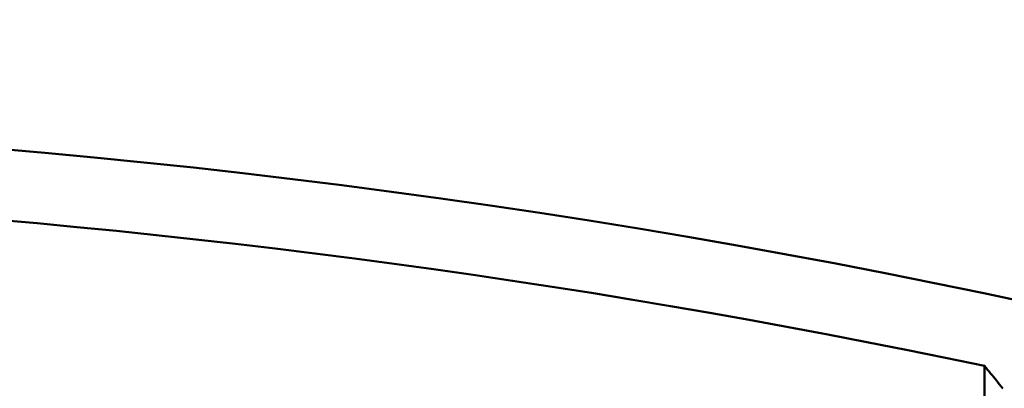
# Model space of a CAD drawing. Header units: millimetres. Extents: x 40 to 2195, y 40 to 1687.
# Tile 45 of 185: x 931.71 to 942.17, y 447.47 to 451.39. Entities that reach past the tile are written whole.
import ezdxf

# ---------------------------------------------------------------- set-up
doc = ezdxf.new("R2010")
doc.units = ezdxf.units.MM
doc.header["$LTSCALE"] = 8
doc.layers.add('Dimension (ISO)', color=7, linetype='Continuous', lineweight=25)
doc.layers.add('Visible (ISO)', color=7, linetype='Continuous', lineweight=50)
doc.styles.add('Note Text (ANSI)', font='tahoma.ttf')
doc.dimstyles.new('Default (ISO)', dxfattribs={"dimscale": 8, "dimtxt": 1, "dimasz": 2.5, "dimexe": 3.175, "dimexo": 0, "dimgap": 0.762, "dimtad": 1, "dimrnd": 1e-08, "dimzin": 0, "dimdsep": 46, "dimtxsty": 'Note Text (ANSI)', "dimcen": 0.09, "dimdle": 10, "dimclrd": 1, "dimclre": 1, "dimclrt": 1, "dimazin": 0, "dimtfac": 3.5052, "dimtmove": 0, "dimatfit": 3, "dimfxl": 1, "dimtolj": 1, "dimtzin": 0, "dimlwd": -1, "dimlwe": -1, "dimarcsym": 0})

# ---------------------------------------------------------------- blocks, each defined once
blk = doc.blocks.new('*D11')
at = {"layer": 'Defpoints', "color": 0, "transparency": 16777216}
for p in [(802.956, 490.317), (802.956, 362.317), (1044.956, 362.317)]:
    blk.add_point(p, dxfattribs=at)
at = {"layer": 'Dimension (ISO)', "color": 1, "transparency": 16777216}
for p, q in [((802.956, 362.317), (802.956, 515.717)), ((1044.956, 362.317), (1044.956, 515.717)), ((1024.956, 490.317), (822.956, 490.317))]:
    blk.add_line(p, q, dxfattribs=at)
for points in [[(822.956, 493.65), (822.956, 486.983), (802.956, 490.317)], [(1024.956, 493.65), (1024.956, 486.983), (1044.956, 490.317)]]:
    blk.add_solid(points, dxfattribs=at)
at = {"layer": 'Dimension (ISO)', "color": 1, "transparency": 16777216, "insert": (871.398, 506.879), "char_height": 8, "attachment_point": 1, "style": 'Note Text (ANSI)'}
blk.add_mtext('\\A1;242.00 mm [9.528 in]', dxfattribs=at)

msp = doc.modelspace()

# ---------------------------------------------------------------- linework, layer by layer
at = {"layer": 'Visible (ISO)'}
msp.add_line((941.956, 446.566), (941.956, 447.707), dxfattribs=at)
for radius, start, end in [(88, 332.27941, 327.72059), (87.267, 78.09651, 95.91955)]:
    msp.add_arc((923.956, 362.317), radius, start, end, dxfattribs=at)
msp.add_open_spline([(942.149, 447.469), (942.127, 447.496), (942.085, 447.549), (942.021, 447.628), (941.978, 447.68), (941.956, 447.707)], degree=3, dxfattribs=at)

# ---------------------------------------------------------------- dimensions: what is measured, and where the dimension line sits
at = {"layer": 'Dimension (ISO)', "color": 1, "true_color": 0xff0000}
dim = msp.add_linear_dim(base=(802.956, 490.317), p1=(1044.956, 362.317), p2=(802.956, 362.317), angle=180, text='<> mm [9.528 in]', dimstyle='Default (ISO)', override={"dimgap": 0.762, "dimdec": 2, "dimpost": '', "dimtol": 0, "dimlim": 0, "dimtp": 0, "dimtm": 0, "dimtdec": 2, "dimtofl": 0, "dimatfit": 1}, dxfattribs=at)
dim.commit()
dim.dimension.update_dxf_attribs({"geometry": '*D11', "text_midpoint": (923.956, 490.317), "dimtype": 160})

doc.saveas('drawing.dxf')
